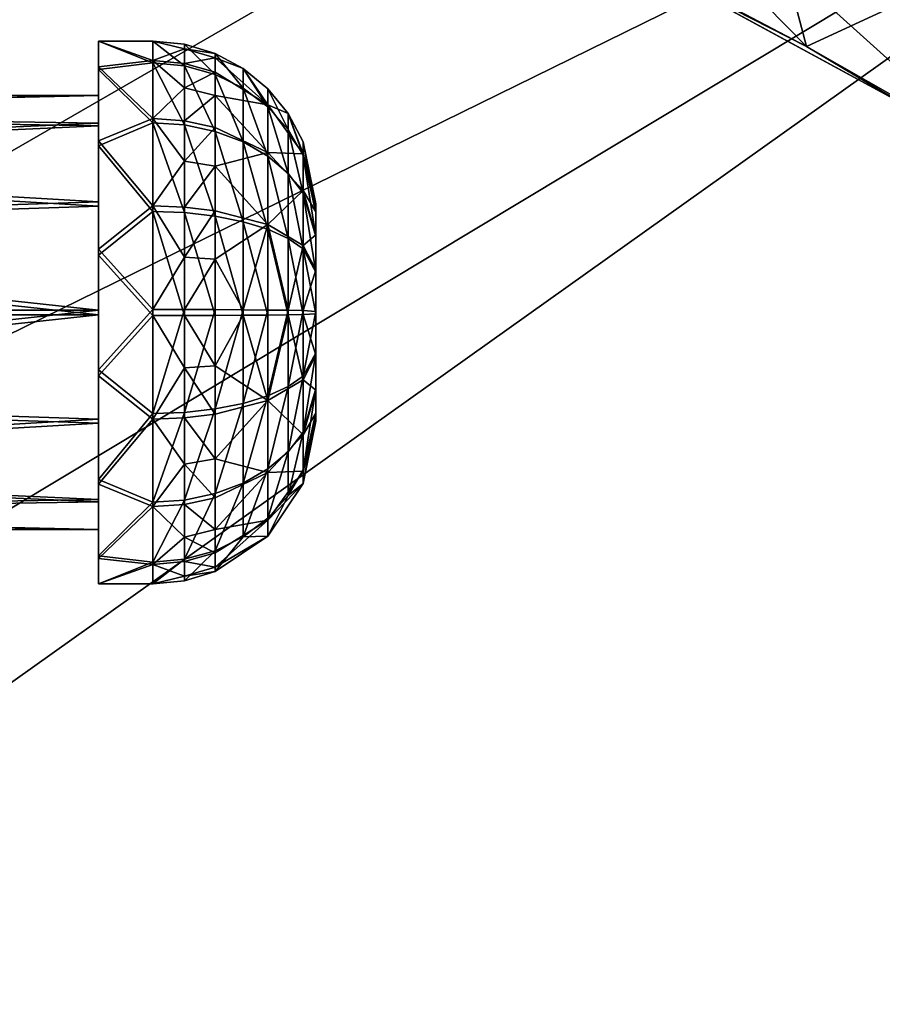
# Model space of a CAD drawing. Header units: metres. Extents: x -1004 to 0, y -808 to 0.
# Tile 40 of 96: x -742 to -663, y -211 to -121. Entities that reach past the tile are written whole.
import ezdxf

# ---------------------------------------------------------------- set-up
doc = ezdxf.new("R2010")
doc.units = ezdxf.units.M

msp = doc.modelspace()

# ---------------------------------------------------------------- linework, layer by layer
at = {"layer": 'top'}
for points in [[(-680.822693, -82.096756, 664.253174), (-670.037964, -123.145065, 663.178101), (-531.962463, -59.26767, 664.851257)], [(-670.037964, -123.145065, 663.178101), (-631.364441, -146.148254, 662.575684), (-531.962463, -59.26767, 664.851257)], [(-670.037964, -123.145065, 663.178101), (-680.822693, -82.096756, 664.253174), (-703.909302, -88.649727, 664.081543)], [(-710.112427, -102.678787, 663.714111), (-670.037964, -123.145065, 663.178101), (-703.909302, -88.649727, 664.081543)], [(-670.037964, -123.145065, 663.178101), (-710.112427, -102.678787, 663.714111), (-694.430115, -110.304489, 645.939514)], [(-694.446411, -110.296303, 628.364868), (-685.96875, -103.176041, 628.364929), (-653.125732, -132.790131, 628.36499)], [(-685.96875, -103.176041, 628.364929), (-653.117859, -107.485107, 628.364929), (-653.125732, -132.790131, 628.36499)], [(-694.430115, -110.304489, 645.939514), (-694.446411, -110.296303, 628.364868), (-653.125732, -132.790131, 628.36499)], [(-653.125732, -132.790131, 628.36499), (-670.037964, -123.145065, 663.178101), (-694.430115, -110.304489, 645.939514)], [(-653.125732, -132.790131, 628.36499), (-631.364441, -146.148254, 662.575684), (-670.037964, -123.145065, 663.178101)]]:
    msp.add_3dface(points, dxfattribs=at)
at = {"layer": 'top0123413'}
for points in [[(-787.024658, -763.271118, 90), (-994.037292, -10, 90), (-533.424561, -638.481384, 90)], [(-994.037292, -10, 90), (-526.238708, -632.856445, 90), (-533.424561, -638.481384, 90)], [(-10, -10, 90), (-502.018646, -625.846375, 90), (-994.037292, -10, 90)], [(-502.018646, -625.846375, 90), (-510.034576, -626.560547, 90), (-994.037292, -10, 90)], [(-994.037292, -10, 90), (-510.034576, -626.560547, 90), (-518.256042, -628.853394, 90)], [(-518.256042, -628.853394, 90), (-526.238708, -632.856445, 90), (-994.037292, -10, 90)], [(-693.123474, -74.838211, 118.716751), (-742.780518, -72.276802, 118.761467), (-936.402649, -207.471207, 116.401634)], [(-938.29071, -245.358398, 115.740311), (-646.118347, -76.727219, 118.683784), (-693.123474, -74.838211, 118.716751)], [(-938.29071, -245.358398, 115.740311), (-693.123474, -74.838211, 118.716751), (-936.402649, -207.471207, 116.401634)], [(-597.805054, -78.120209, 118.65947), (-646.118347, -76.727219, 118.683784), (-938.29071, -245.358398, 115.740311)], [(-939.738831, -283.879303, 115.067932), (-940.71405, -322.342346, 114.396553), (-597.805054, -78.120209, 118.65947)], [(-940.71405, -322.342346, 114.396553), (-513.875122, -606.131226, 109.443001), (-597.805054, -78.120209, 118.65947)], [(-939.738831, -283.879303, 115.067932), (-597.805054, -78.120209, 118.65947), (-938.29071, -245.358398, 115.740311)]]:
    msp.add_3dface(points, dxfattribs=at)
at = {"layer": 'top0123420'}
for points in [[(-735.21582, -125.243507, 1775.465454), (-735.21582, -122.647308, 1764.646484), (-735.21582, -127.646996, 1764.590942)], [(-735.21582, -122.647308, 1764.646484), (-735.21582, -125.002357, 1753.772583), (-735.21582, -127.646996, 1764.590942)], [(-730.21582, -122.647308, 1764.646484), (-730.21582, -124.443855, 1755.058838), (-735.21582, -122.647308, 1764.646484)], [(-730.21582, -124.443855, 1755.058838), (-735.21582, -125.002357, 1753.772583), (-735.21582, -122.647308, 1764.646484)], [(-730.21582, -122.647308, 1764.646484), (-735.21582, -122.647308, 1764.646484), (-730.21582, -124.656548, 1774.191895)], [(-735.21582, -122.647308, 1764.646484), (-735.21582, -125.243507, 1775.465454), (-730.21582, -124.656548, 1774.191895)], [(-727.28949, -122.935509, 1764.643311), (-730.21582, -122.647308, 1764.646484), (-727.28949, -124.921585, 1774.078613)], [(-730.21582, -122.647308, 1764.646484), (-730.21582, -124.656548, 1774.191895), (-727.28949, -124.921585, 1774.078613)], [(-730.21582, -124.443855, 1755.058838), (-730.21582, -122.647308, 1764.646484), (-727.28949, -123.35672, 1759.817261)], [(-727.28949, -123.35672, 1759.817261), (-730.21582, -122.647308, 1764.646484), (-727.28949, -122.935509, 1764.643311)], [(-724.475586, -123.78904, 1764.633789), (-727.28949, -122.935509, 1764.643311), (-724.475586, -125.706512, 1773.743164)], [(-727.28949, -122.935509, 1764.643311), (-727.28949, -124.921585, 1774.078613), (-724.475586, -125.706512, 1773.743164)], [(-727.28949, -122.935509, 1764.643311), (-724.475586, -123.78904, 1764.633789), (-727.28949, -123.35672, 1759.817261)], [(-727.28949, -124.711342, 1755.16626), (-730.21582, -124.443855, 1755.058838), (-727.28949, -123.35672, 1759.817261)], [(-724.475586, -123.78904, 1764.633789), (-724.475586, -124.195702, 1759.974487), (-727.28949, -123.35672, 1759.817261)], [(-727.28949, -123.35672, 1759.817261), (-724.475586, -124.195702, 1759.974487), (-727.28949, -124.711342, 1755.16626)], [(-727.28949, -124.711342, 1755.16626), (-724.475586, -124.195702, 1759.974487), (-724.475586, -125.50354, 1755.484131)], [(-721.882263, -125.175102, 1764.618408), (-724.475586, -123.78904, 1764.633789), (-721.882263, -126.981171, 1773.198608)], [(-724.475586, -123.78904, 1764.633789), (-724.475586, -125.706512, 1773.743164), (-721.882263, -126.981171, 1773.198608)], [(-724.475586, -124.195702, 1759.974487), (-724.475586, -123.78904, 1764.633789), (-721.882263, -125.175102, 1764.618408)], [(-724.475586, -125.50354, 1755.484131), (-724.475586, -124.195702, 1759.974487), (-719.609253, -128.521255, 1756.694946)], [(-719.609253, -128.521255, 1756.694946), (-724.475586, -124.195702, 1759.974487), (-721.882263, -125.175102, 1764.618408)], [(-730.21582, -124.443855, 1755.058838), (-730.21582, -129.77269, 1746.88855), (-735.21582, -125.002357, 1753.772583)], [(-730.21582, -124.656548, 1774.191895), (-735.21582, -125.243507, 1775.465454), (-730.21582, -130.16568, 1782.241699)], [(-735.21582, -127.646996, 1764.590942), (-735.21582, -125.002357, 1753.772583), (-735.21582, -130.215164, 1754.561768)], [(-735.21582, -125.002357, 1753.772583), (-735.21582, -131.842209, 1744.997314), (-735.21582, -130.215164, 1754.561768)], [(-730.21582, -129.77269, 1746.88855), (-735.21582, -131.842209, 1744.997314), (-735.21582, -125.002357, 1753.772583)], [(-730.21582, -129.77269, 1746.88855), (-730.21582, -124.443855, 1755.058838), (-727.28949, -126.947327, 1750.868774)], [(-730.21582, -124.443855, 1755.058838), (-727.28949, -124.711342, 1755.16626), (-727.28949, -126.947327, 1750.868774)], [(-727.28949, -124.921585, 1774.078613), (-730.21582, -124.656548, 1774.191895), (-727.28949, -130.367203, 1782.035645)], [(-730.21582, -124.656548, 1774.191895), (-730.21582, -130.16568, 1782.241699), (-727.28949, -130.367203, 1782.035645)], [(-727.28949, -126.947327, 1750.868774), (-727.28949, -124.711342, 1755.16626), (-724.475586, -125.50354, 1755.484131)], [(-724.475586, -125.706512, 1773.743164), (-727.28949, -124.921585, 1774.078613), (-724.475586, -130.964035, 1781.425415)], [(-727.28949, -124.921585, 1774.078613), (-727.28949, -130.367203, 1782.035645), (-724.475586, -130.964035, 1781.425415)], [(-735.21582, -132.276749, 1784.086426), (-735.21582, -125.243507, 1775.465454), (-735.21582, -130.437485, 1774.560547)], [(-735.21582, -130.437485, 1774.560547), (-735.21582, -125.243507, 1775.465454), (-735.21582, -127.646996, 1764.590942)], [(-735.21582, -125.243507, 1775.465454), (-735.21582, -132.276749, 1784.086426), (-730.21582, -130.16568, 1782.241699)], [(-727.28949, -126.947327, 1750.868774), (-724.475586, -125.50354, 1755.484131), (-724.475586, -127.662285, 1751.335083)], [(-724.475586, -127.662285, 1751.335083), (-724.475586, -125.50354, 1755.484131), (-719.609253, -128.521255, 1756.694946)], [(-721.882263, -126.981171, 1773.198608), (-724.475586, -125.706512, 1773.743164), (-721.882263, -131.933243, 1780.434448)], [(-724.475586, -125.706512, 1773.743164), (-724.475586, -130.964035, 1781.425415), (-721.882263, -131.933243, 1780.434448)], [(-719.609253, -127.040428, 1764.597656), (-721.882263, -125.175102, 1764.618408), (-719.609253, -128.696579, 1772.465576)], [(-721.882263, -125.175102, 1764.618408), (-721.882263, -126.981171, 1773.198608), (-719.609253, -128.696579, 1772.465576)], [(-721.882263, -125.175102, 1764.618408), (-719.609253, -127.040428, 1764.597656), (-719.609253, -128.521255, 1756.694946)], [(-730.21582, -129.77269, 1746.88855), (-727.28949, -126.947327, 1750.868774), (-727.28949, -129.978745, 1747.090088)], [(-727.28949, -129.978745, 1747.090088), (-727.28949, -126.947327, 1750.868774), (-724.475586, -127.662285, 1751.335083)], [(-805.718384, -127.646996, 1764.590942), (-805.718384, -129.254532, 1772.227173), (-735.21582, -127.646996, 1764.590942)], [(-805.718384, -129.254532, 1772.227173), (-735.21582, -130.437485, 1774.560547), (-735.21582, -127.646996, 1764.590942)], [(-805.718384, -127.646996, 1764.590942), (-735.21582, -127.646996, 1764.590942), (-805.718384, -129.084244, 1756.920776)], [(-735.21582, -127.646996, 1764.590942), (-735.21582, -130.215164, 1754.561768), (-805.718384, -129.084244, 1756.920776)], [(-727.28949, -129.978745, 1747.090088), (-724.475586, -127.662285, 1751.335083), (-724.475586, -130.588989, 1747.68689)], [(-724.475586, -127.662285, 1751.335083), (-719.609253, -128.521255, 1756.694946), (-719.609253, -132.91362, 1749.960449)], [(-724.475586, -127.662285, 1751.335083), (-719.609253, -132.91362, 1749.960449), (-724.475586, -130.588989, 1747.68689)], [(-719.609253, -128.696579, 1772.465576), (-721.882263, -126.981171, 1773.198608), (-719.609253, -133.237564, 1779.100708)], [(-721.882263, -126.981171, 1773.198608), (-721.882263, -131.933243, 1780.434448), (-719.609253, -133.237564, 1779.100708)], [(-717.743774, -129.313339, 1764.572388), (-719.609253, -127.040428, 1764.597656), (-717.743774, -130.786804, 1771.572388)], [(-719.609253, -127.040428, 1764.597656), (-719.609253, -128.696579, 1772.465576), (-717.743774, -130.786804, 1771.572388)], [(-719.609253, -127.040428, 1764.597656), (-717.743774, -129.313339, 1764.572388), (-719.609253, -128.521255, 1756.694946)], [(-719.609253, -128.521255, 1756.694946), (-717.743774, -129.313339, 1764.572388), (-716.357666, -133.037613, 1758.50708)], [(-719.609253, -128.521255, 1756.694946), (-716.357666, -133.037613, 1758.50708), (-719.609253, -132.91362, 1749.960449)], [(-717.743774, -130.786804, 1771.572388), (-719.609253, -128.696579, 1772.465576), (-717.743774, -134.826889, 1777.475708)], [(-719.609253, -128.696579, 1772.465576), (-719.609253, -133.237564, 1779.100708), (-717.743774, -134.826889, 1777.475708)], [(-805.718384, -129.084244, 1756.920776), (-735.21582, -130.215164, 1754.561768), (-805.718384, -133.347336, 1750.384644)], [(-805.718384, -129.254532, 1772.227173), (-805.718384, -133.661789, 1778.666992), (-735.21582, -130.437485, 1774.560547)], [(-716.357666, -131.906479, 1764.543579), (-717.743774, -129.313339, 1764.572388), (-716.357666, -133.171524, 1770.553467)], [(-717.743774, -129.313339, 1764.572388), (-717.743774, -130.786804, 1771.572388), (-716.357666, -133.171524, 1770.553467)], [(-717.743774, -129.313339, 1764.572388), (-716.357666, -131.906479, 1764.543579), (-716.357666, -133.037613, 1758.50708)], [(-735.21582, -130.215164, 1754.561768), (-735.21582, -137.453842, 1747.1604), (-805.718384, -133.347336, 1750.384644)], [(-805.718384, -133.661789, 1778.666992), (-735.21582, -137.838913, 1781.799194), (-735.21582, -130.437485, 1774.560547)], [(-730.21582, -129.77269, 1746.88855), (-730.21582, -137.822525, 1741.379395), (-735.21582, -131.842209, 1744.997314)], [(-730.21582, -130.16568, 1782.241699), (-735.21582, -132.276749, 1784.086426), (-730.21582, -138.336014, 1787.570557)], [(-735.21582, -130.215164, 1754.561768), (-735.21582, -131.842209, 1744.997314), (-735.21582, -137.453842, 1747.1604)], [(-735.21582, -137.838913, 1781.799194), (-735.21582, -132.276749, 1784.086426), (-735.21582, -130.437485, 1774.560547)], [(-730.21582, -137.822525, 1741.379395), (-730.21582, -129.77269, 1746.88855), (-727.28949, -133.689087, 1743.975464)], [(-727.28949, -133.689087, 1743.975464), (-730.21582, -129.77269, 1746.88855), (-727.28949, -129.978745, 1747.090088)], [(-727.28949, -138.443344, 1787.303101), (-730.21582, -130.16568, 1782.241699), (-730.21582, -138.336014, 1787.570557)], [(-727.28949, -130.367203, 1782.035645), (-730.21582, -130.16568, 1782.241699), (-727.28949, -138.443344, 1787.303101)], [(-727.28949, -129.978745, 1747.090088), (-724.475586, -130.588989, 1747.68689), (-727.28949, -133.689087, 1743.975464)], [(-724.475586, -130.964035, 1781.425415), (-727.28949, -130.367203, 1782.035645), (-724.475586, -138.7612, 1786.510864)], [(-727.28949, -130.367203, 1782.035645), (-727.28949, -138.443344, 1787.303101), (-724.475586, -138.7612, 1786.510864)], [(-724.475586, -130.588989, 1747.68689), (-724.475586, -134.171173, 1744.67981), (-727.28949, -133.689087, 1743.975464)], [(-724.475586, -130.588989, 1747.68689), (-719.609253, -132.91362, 1749.960449), (-724.475586, -134.171173, 1744.67981)], [(-721.882263, -131.933243, 1780.434448), (-724.475586, -130.964035, 1781.425415), (-721.882263, -139.27739, 1785.224365)], [(-724.475586, -130.964035, 1781.425415), (-724.475586, -138.7612, 1786.510864), (-721.882263, -139.27739, 1785.224365)], [(-716.357666, -133.171524, 1770.553467), (-717.743774, -130.786804, 1771.572388), (-716.357666, -136.640121, 1775.621704)], [(-717.743774, -130.786804, 1771.572388), (-717.743774, -134.826889, 1777.475708), (-716.357666, -136.640121, 1775.621704)], [(-735.21582, -131.842209, 1744.997314), (-735.21582, -141.812149, 1740.058716), (-735.21582, -137.453842, 1747.1604)], [(-730.21582, -137.822525, 1741.379395), (-735.21582, -141.812149, 1740.058716), (-735.21582, -131.842209, 1744.997314)], [(-735.21582, -142.354004, 1788.802124), (-735.21582, -132.276749, 1784.086426), (-735.21582, -137.838913, 1781.799194)], [(-735.21582, -132.276749, 1784.086426), (-735.21582, -142.354004, 1788.802124), (-730.21582, -138.336014, 1787.570557)], [(-719.609253, -133.237564, 1779.100708), (-721.882263, -131.933243, 1780.434448), (-719.609253, -139.972061, 1783.493164)], [(-721.882263, -131.933243, 1780.434448), (-721.882263, -139.27739, 1785.224365), (-719.609253, -139.972061, 1783.493164)], [(-715.21582, -137.646378, 1764.479736), (-716.357666, -131.906479, 1764.543579), (-715.21582, -138.450073, 1768.297974)], [(-716.357666, -131.906479, 1764.543579), (-716.357666, -133.171524, 1770.553467), (-715.21582, -138.450073, 1768.297974)], [(-716.357666, -131.906479, 1764.543579), (-715.21582, -137.646378, 1764.479736), (-716.357666, -133.037613, 1758.50708)], [(-719.609253, -132.91362, 1749.960449), (-719.609253, -139.548813, 1745.419434), (-724.475586, -134.171173, 1744.67981)], [(-716.357666, -133.037613, 1758.50708), (-716.357666, -136.392685, 1753.363037), (-719.609253, -132.91362, 1749.960449)], [(-716.357666, -136.392685, 1753.363037), (-719.609253, -139.548813, 1745.419434), (-719.609253, -132.91362, 1749.960449)], [(-717.743774, -134.826889, 1777.475708), (-719.609253, -133.237564, 1779.100708), (-717.743774, -140.818527, 1781.383545)], [(-719.609253, -133.237564, 1779.100708), (-719.609253, -139.972061, 1783.493164), (-717.743774, -140.818527, 1781.383545)], [(-715.21582, -137.646378, 1764.479736), (-715.21582, -138.36499, 1760.644775), (-716.357666, -133.037613, 1758.50708)], [(-716.357666, -133.037613, 1758.50708), (-715.21582, -138.36499, 1760.644775), (-716.357666, -136.392685, 1753.363037)], [(-715.21582, -138.450073, 1768.297974), (-716.357666, -133.171524, 1770.553467), (-715.21582, -140.653732, 1771.517822)], [(-716.357666, -133.171524, 1770.553467), (-716.357666, -136.640121, 1775.621704), (-715.21582, -140.653732, 1771.517822)], [(-805.718384, -133.347336, 1750.384644), (-735.21582, -137.453842, 1747.1604), (-805.718384, -139.787186, 1745.977295)], [(-805.718384, -133.661789, 1778.666992), (-805.718384, -140.197998, 1782.930054), (-735.21582, -137.838913, 1781.799194)], [(-727.28949, -137.935776, 1741.644409), (-730.21582, -137.822525, 1741.379395), (-727.28949, -133.689087, 1743.975464)], [(-727.28949, -133.689087, 1743.975464), (-724.475586, -134.171173, 1744.67981), (-727.28949, -137.935776, 1741.644409)], [(-724.475586, -134.171173, 1744.67981), (-724.475586, -138.271179, 1742.429443), (-727.28949, -137.935776, 1741.644409)], [(-719.609253, -139.548813, 1745.419434), (-724.475586, -138.271179, 1742.429443), (-724.475586, -134.171173, 1744.67981)], [(-716.357666, -136.640121, 1775.621704), (-717.743774, -134.826889, 1777.475708), (-716.357666, -141.784241, 1778.976807)], [(-717.743774, -134.826889, 1777.475708), (-717.743774, -140.818527, 1781.383545), (-716.357666, -141.784241, 1778.976807)], [(-716.357666, -136.392685, 1753.363037), (-716.357666, -141.460953, 1749.894409), (-719.609253, -139.548813, 1745.419434)], [(-715.21582, -138.36499, 1760.644775), (-715.21582, -140.496536, 1757.376587), (-716.357666, -136.392685, 1753.363037)], [(-716.357666, -136.392685, 1753.363037), (-715.21582, -140.496536, 1757.376587), (-716.357666, -141.460953, 1749.894409)], [(-715.21582, -140.653732, 1771.517822), (-716.357666, -136.640121, 1775.621704), (-715.21582, -143.92186, 1773.649414)], [(-716.357666, -136.640121, 1775.621704), (-716.357666, -141.784241, 1778.976807), (-715.21582, -143.92186, 1773.649414)], [(-735.21582, -137.453842, 1747.1604), (-735.21582, -147.423447, 1744.369873), (-805.718384, -139.787186, 1745.977295)], [(-805.718384, -140.197998, 1782.930054), (-735.21582, -147.868073, 1784.367432), (-735.21582, -137.838913, 1781.799194)], [(-735.21582, -137.453842, 1747.1604), (-735.21582, -141.812149, 1740.058716), (-735.21582, -147.423447, 1744.369873)], [(-730.21582, -137.822525, 1741.379395), (-730.21582, -147.367859, 1739.370117), (-735.21582, -141.812149, 1740.058716)], [(-735.21582, -147.868073, 1784.367432), (-735.21582, -142.354004, 1788.802124), (-735.21582, -137.838913, 1781.799194)], [(-727.28949, -142.555618, 1740.186768), (-730.21582, -137.822525, 1741.379395), (-727.28949, -137.935776, 1741.644409)], [(-727.28949, -142.555618, 1740.186768), (-730.21582, -147.367859, 1739.370117), (-730.21582, -137.822525, 1741.379395)], [(-715.21582, -138.450073, 1768.297974), (-715.21582, -156.926529, 1768.092529), (-715.21582, -137.646378, 1764.479736)], [(-715.21582, -156.926529, 1768.092529), (-715.21582, -157.645142, 1764.257446), (-715.21582, -137.646378, 1764.479736)], [(-715.21582, -137.646378, 1764.479736), (-715.21582, -157.645142, 1764.257446), (-715.21582, -138.36499, 1760.644775)], [(-730.21582, -138.336014, 1787.570557), (-735.21582, -142.354004, 1788.802124), (-730.21582, -147.92366, 1789.367065)], [(-727.28949, -147.920456, 1789.078857), (-727.28949, -138.443344, 1787.303101), (-730.21582, -138.336014, 1787.570557)], [(-730.21582, -138.336014, 1787.570557), (-730.21582, -147.92366, 1789.367065), (-727.28949, -147.920456, 1789.078857)], [(-724.475586, -138.271179, 1742.429443), (-727.28949, -142.555618, 1740.186768), (-727.28949, -137.935776, 1741.644409)], [(-724.475586, -142.731445, 1741.022095), (-727.28949, -142.555618, 1740.186768), (-724.475586, -138.271179, 1742.429443)], [(-724.475586, -147.910965, 1788.225342), (-727.28949, -138.443344, 1787.303101), (-727.28949, -147.920456, 1789.078857)], [(-724.475586, -138.7612, 1786.510864), (-727.28949, -138.443344, 1787.303101), (-724.475586, -147.910965, 1788.225342)], [(-719.609253, -139.548813, 1745.419434), (-724.475586, -142.731445, 1741.022095), (-724.475586, -138.271179, 1742.429443)], [(-721.882263, -139.27739, 1785.224365), (-724.475586, -138.7612, 1786.510864), (-721.882263, -147.895554, 1786.839233)], [(-724.475586, -138.7612, 1786.510864), (-724.475586, -147.910965, 1788.225342), (-721.882263, -147.895554, 1786.839233)], [(-715.21582, -157.645142, 1764.257446), (-715.21582, -156.841446, 1760.439331), (-715.21582, -138.36499, 1760.644775)], [(-715.21582, -138.36499, 1760.644775), (-715.21582, -156.841446, 1760.439331), (-715.21582, -140.496536, 1757.376587)], [(-715.21582, -140.653732, 1771.517822), (-715.21582, -154.794998, 1771.360718), (-715.21582, -138.450073, 1768.297974)], [(-715.21582, -154.794998, 1771.360718), (-715.21582, -156.926529, 1768.092529), (-715.21582, -138.450073, 1768.297974)], [(-721.882263, -147.395966, 1741.897949), (-724.475586, -142.731445, 1741.022095), (-719.609253, -139.548813, 1745.419434)], [(-719.609253, -139.972061, 1783.493164), (-721.882263, -139.27739, 1785.224365), (-719.609253, -147.874817, 1784.973999)], [(-721.882263, -139.27739, 1785.224365), (-721.882263, -147.895554, 1786.839233), (-719.609253, -147.874817, 1784.973999)], [(-719.609253, -147.416702, 1743.763306), (-721.882263, -147.395966, 1741.897949), (-719.609253, -139.548813, 1745.419434)], [(-719.609253, -147.416702, 1743.763306), (-719.609253, -139.548813, 1745.419434), (-717.743774, -147.441971, 1746.036255)], [(-719.609253, -139.548813, 1745.419434), (-716.357666, -141.460953, 1749.894409), (-717.743774, -147.441971, 1746.036255)], [(-805.718384, -139.787186, 1745.977295), (-735.21582, -147.423447, 1744.369873), (-805.718384, -147.423447, 1744.369873)], [(-805.718384, -140.197998, 1782.930054), (-805.718384, -147.868088, 1784.36731), (-735.21582, -147.868073, 1784.367432)], [(-717.743774, -140.818527, 1781.383545), (-719.609253, -139.972061, 1783.493164), (-717.743774, -147.849548, 1782.70105)], [(-719.609253, -139.972061, 1783.493164), (-719.609253, -147.874817, 1784.973999), (-717.743774, -147.849548, 1782.70105)], [(-715.21582, -140.496536, 1757.376587), (-715.21582, -143.716461, 1755.172974), (-716.357666, -141.460953, 1749.894409)], [(-715.21582, -156.841446, 1760.439331), (-715.21582, -154.637787, 1757.21936), (-715.21582, -140.496536, 1757.376587)], [(-715.21582, -140.496536, 1757.376587), (-715.21582, -154.637787, 1757.21936), (-715.21582, -143.716461, 1755.172974)], [(-716.357666, -141.784241, 1778.976807), (-717.743774, -140.818527, 1781.383545), (-716.357666, -147.820724, 1780.10791)], [(-717.743774, -140.818527, 1781.383545), (-717.743774, -147.849548, 1782.70105), (-716.357666, -147.820724, 1780.10791)], [(-717.743774, -147.441971, 1746.036255), (-716.357666, -141.460953, 1749.894409), (-716.357666, -147.470795, 1748.629395)], [(-716.357666, -141.460953, 1749.894409), (-715.21582, -143.716461, 1755.172974), (-716.357666, -147.470795, 1748.629395)], [(-715.21582, -143.92186, 1773.649414), (-715.21582, -151.575058, 1773.564331), (-715.21582, -140.653732, 1771.517822)], [(-715.21582, -151.575058, 1773.564331), (-715.21582, -154.794998, 1771.360718), (-715.21582, -140.653732, 1771.517822)], [(-735.21582, -141.812149, 1740.058716), (-735.21582, -152.937515, 1739.935059), (-735.21582, -147.423447, 1744.369873)], [(-730.21582, -147.367859, 1739.370117), (-735.21582, -152.937515, 1739.935059), (-735.21582, -141.812149, 1740.058716)], [(-735.21582, -153.47937, 1788.678467), (-735.21582, -142.354004, 1788.802124), (-735.21582, -147.868073, 1784.367432)], [(-735.21582, -142.354004, 1788.802124), (-735.21582, -153.47937, 1788.678467), (-730.21582, -147.92366, 1789.367065)], [(-715.21582, -143.92186, 1773.649414), (-716.357666, -141.784241, 1778.976807), (-715.21582, -147.756912, 1774.368042)], [(-716.357666, -141.784241, 1778.976807), (-716.357666, -147.820724, 1780.10791), (-715.21582, -147.756912, 1774.368042)], [(-727.28949, -147.371063, 1739.658325), (-730.21582, -147.367859, 1739.370117), (-727.28949, -142.555618, 1740.186768)], [(-724.475586, -142.731445, 1741.022095), (-727.28949, -147.371063, 1739.658325), (-727.28949, -142.555618, 1740.186768)], [(-724.475586, -147.380554, 1740.511963), (-727.28949, -147.371063, 1739.658325), (-724.475586, -142.731445, 1741.022095)], [(-721.882263, -147.395966, 1741.897949), (-724.475586, -147.380554, 1740.511963), (-724.475586, -142.731445, 1741.022095)], [(-715.21582, -143.716461, 1755.172974), (-715.21582, -147.534607, 1754.369263), (-716.357666, -147.470795, 1748.629395)], [(-715.21582, -154.637787, 1757.21936), (-715.21582, -151.369659, 1755.087891), (-715.21582, -143.716461, 1755.172974)], [(-715.21582, -143.716461, 1755.172974), (-715.21582, -151.369659, 1755.087891), (-715.21582, -147.534607, 1754.369263)], [(-715.21582, -143.92186, 1773.649414), (-715.21582, -147.756912, 1774.368042), (-715.21582, -151.575058, 1773.564331)], [(-735.21582, -147.423447, 1744.369873), (-805.718384, -155.093552, 1745.807129), (-805.718384, -147.423447, 1744.369873)], [(-735.21582, -147.423447, 1744.369873), (-735.21582, -157.452606, 1746.937988), (-805.718384, -155.093552, 1745.807129)], [(-730.21582, -147.367859, 1739.370117), (-730.21582, -156.955521, 1741.166748), (-735.21582, -152.937515, 1739.935059)], [(-735.21582, -147.423447, 1744.369873), (-735.21582, -152.937515, 1739.935059), (-735.21582, -157.452606, 1746.937988)], [(-730.21582, -156.955521, 1741.166748), (-730.21582, -147.367859, 1739.370117), (-727.28949, -147.371063, 1739.658325)], [(-727.28949, -156.84819, 1741.434204), (-730.21582, -156.955521, 1741.166748), (-727.28949, -147.371063, 1739.658325)], [(-727.28949, -156.84819, 1741.434204), (-727.28949, -147.371063, 1739.658325), (-724.475586, -147.380554, 1740.511963)], [(-724.475586, -156.530319, 1742.22644), (-727.28949, -156.84819, 1741.434204), (-724.475586, -147.380554, 1740.511963)], [(-724.475586, -156.530319, 1742.22644), (-724.475586, -147.380554, 1740.511963), (-721.882263, -147.395966, 1741.897949)], [(-721.882263, -156.01413, 1743.512817), (-724.475586, -156.530319, 1742.22644), (-721.882263, -147.395966, 1741.897949)], [(-721.882263, -156.01413, 1743.512817), (-721.882263, -147.395966, 1741.897949), (-719.609253, -147.416702, 1743.763306)], [(-719.609253, -155.319458, 1745.244141), (-721.882263, -156.01413, 1743.512817), (-719.609253, -147.416702, 1743.763306)], [(-719.609253, -147.416702, 1743.763306), (-717.743774, -147.441971, 1746.036255), (-719.609253, -155.319458, 1745.244141)], [(-717.743774, -147.441971, 1746.036255), (-717.743774, -154.472992, 1747.353638), (-719.609253, -155.319458, 1745.244141)], [(-717.743774, -147.441971, 1746.036255), (-716.357666, -147.470795, 1748.629395), (-717.743774, -154.472992, 1747.353638)], [(-717.743774, -154.472992, 1747.353638), (-716.357666, -147.470795, 1748.629395), (-716.357666, -153.507278, 1749.760498)], [(-716.357666, -147.820724, 1780.10791), (-717.743774, -147.849548, 1782.70105), (-716.357666, -153.830566, 1778.842896)], [(-716.357666, -147.470795, 1748.629395), (-715.21582, -147.534607, 1754.369263), (-716.357666, -153.507278, 1749.760498)], [(-715.21582, -147.534607, 1754.369263), (-715.21582, -151.369659, 1755.087891), (-716.357666, -153.507278, 1749.760498)], [(-715.21582, -147.756912, 1774.368042), (-716.357666, -147.820724, 1780.10791), (-715.21582, -151.575058, 1773.564331)], [(-716.357666, -147.820724, 1780.10791), (-716.357666, -153.830566, 1778.842896), (-715.21582, -151.575058, 1773.564331)], [(-805.718384, -147.868088, 1784.36731), (-805.718384, -155.504318, 1782.759888), (-735.21582, -147.868073, 1784.367432)], [(-735.21582, -147.868073, 1784.367432), (-805.718384, -155.504318, 1782.759888), (-735.21582, -157.837677, 1781.576904)], [(-735.21582, -157.837677, 1781.576904), (-735.21582, -153.47937, 1788.678467), (-735.21582, -147.868073, 1784.367432)], [(-730.21582, -147.92366, 1789.367065), (-735.21582, -153.47937, 1788.678467), (-730.21582, -157.468994, 1787.357788)], [(-730.21582, -147.92366, 1789.367065), (-727.28949, -152.735901, 1788.550537), (-727.28949, -147.920456, 1789.078857)], [(-730.21582, -147.92366, 1789.367065), (-730.21582, -157.468994, 1787.357788), (-727.28949, -152.735901, 1788.550537)], [(-724.475586, -152.560089, 1787.71521), (-724.475586, -147.910965, 1788.225342), (-727.28949, -147.920456, 1789.078857)], [(-727.28949, -147.920456, 1789.078857), (-727.28949, -152.735901, 1788.550537), (-724.475586, -152.560089, 1787.71521)], [(-719.609253, -155.742706, 1783.317871), (-721.882263, -147.895554, 1786.839233), (-724.475586, -152.560089, 1787.71521)], [(-721.882263, -147.895554, 1786.839233), (-724.475586, -147.910965, 1788.225342), (-724.475586, -152.560089, 1787.71521)], [(-719.609253, -147.874817, 1784.973999), (-721.882263, -147.895554, 1786.839233), (-719.609253, -155.742706, 1783.317871)], [(-717.743774, -147.849548, 1782.70105), (-719.609253, -155.742706, 1783.317871), (-716.357666, -153.830566, 1778.842896)], [(-717.743774, -147.849548, 1782.70105), (-719.609253, -147.874817, 1784.973999), (-719.609253, -155.742706, 1783.317871)], [(-716.357666, -153.507278, 1749.760498), (-715.21582, -151.369659, 1755.087891), (-716.357666, -158.651398, 1753.115601)], [(-715.21582, -151.369659, 1755.087891), (-715.21582, -154.637787, 1757.21936), (-716.357666, -158.651398, 1753.115601)], [(-715.21582, -151.575058, 1773.564331), (-716.357666, -153.830566, 1778.842896), (-715.21582, -154.794998, 1771.360718)], [(-735.21582, -152.937515, 1739.935059), (-735.21582, -163.014771, 1744.650757), (-735.21582, -157.452606, 1746.937988)], [(-730.21582, -156.955521, 1741.166748), (-735.21582, -163.014771, 1744.650757), (-735.21582, -152.937515, 1739.935059)], [(-730.21582, -157.468994, 1787.357788), (-727.28949, -157.355743, 1787.092773), (-727.28949, -152.735901, 1788.550537)], [(-727.28949, -152.735901, 1788.550537), (-724.475586, -157.02034, 1786.307861), (-724.475586, -152.560089, 1787.71521)], [(-727.28949, -152.735901, 1788.550537), (-727.28949, -157.355743, 1787.092773), (-724.475586, -157.02034, 1786.307861)], [(-724.475586, -152.560089, 1787.71521), (-724.475586, -157.02034, 1786.307861), (-719.609253, -155.742706, 1783.317871)], [(-735.21582, -163.44931, 1783.73999), (-735.21582, -153.47937, 1788.678467), (-735.21582, -157.837677, 1781.576904)], [(-735.21582, -153.47937, 1788.678467), (-735.21582, -163.44931, 1783.73999), (-730.21582, -157.468994, 1787.357788)], [(-716.357666, -153.830566, 1778.842896), (-719.609253, -155.742706, 1783.317871), (-716.357666, -158.898834, 1775.374268)], [(-717.743774, -160.46463, 1751.261597), (-717.743774, -154.472992, 1747.353638), (-716.357666, -153.507278, 1749.760498)], [(-716.357666, -158.651398, 1753.115601), (-717.743774, -160.46463, 1751.261597), (-716.357666, -153.507278, 1749.760498)], [(-716.357666, -153.830566, 1778.842896), (-716.357666, -158.898834, 1775.374268), (-715.21582, -154.794998, 1771.360718)], [(-719.609253, -155.319458, 1745.244141), (-717.743774, -154.472992, 1747.353638), (-719.609253, -162.053955, 1749.636475)], [(-717.743774, -154.472992, 1747.353638), (-717.743774, -160.46463, 1751.261597), (-719.609253, -162.053955, 1749.636475)], [(-716.357666, -158.651398, 1753.115601), (-715.21582, -154.637787, 1757.21936), (-716.357666, -162.119995, 1758.183838)], [(-715.21582, -154.637787, 1757.21936), (-715.21582, -156.841446, 1760.439331), (-716.357666, -162.119995, 1758.183838)], [(-715.21582, -154.794998, 1771.360718), (-716.357666, -158.898834, 1775.374268), (-715.21582, -156.926529, 1768.092529)], [(-735.21582, -157.452606, 1746.937988), (-805.718384, -161.629791, 1750.07019), (-805.718384, -155.093552, 1745.807129)], [(-805.718384, -155.504318, 1782.759888), (-805.718384, -161.944183, 1778.352661), (-735.21582, -157.837677, 1781.576904)], [(-724.475586, -157.02034, 1786.307861), (-724.475586, -161.120346, 1784.057373), (-719.609253, -155.742706, 1783.317871)], [(-719.609253, -155.742706, 1783.317871), (-724.475586, -161.120346, 1784.057373), (-719.609253, -162.377899, 1778.776855)], [(-719.609253, -162.053955, 1749.636475), (-721.882263, -163.358276, 1748.302856), (-719.609253, -155.319458, 1745.244141)], [(-721.882263, -163.358276, 1748.302856), (-721.882263, -156.01413, 1743.512817), (-719.609253, -155.319458, 1745.244141)], [(-719.609253, -155.742706, 1783.317871), (-719.609253, -162.377899, 1778.776855), (-716.357666, -158.898834, 1775.374268)], [(-727.28949, -164.924316, 1746.70166), (-730.21582, -165.125839, 1746.495605), (-727.28949, -156.84819, 1741.434204)], [(-730.21582, -165.125839, 1746.495605), (-730.21582, -156.955521, 1741.166748), (-727.28949, -156.84819, 1741.434204)], [(-724.475586, -164.327484, 1747.31189), (-727.28949, -164.924316, 1746.70166), (-724.475586, -156.530319, 1742.22644)], [(-727.28949, -164.924316, 1746.70166), (-727.28949, -156.84819, 1741.434204), (-724.475586, -156.530319, 1742.22644)], [(-721.882263, -163.358276, 1748.302856), (-724.475586, -164.327484, 1747.31189), (-721.882263, -156.01413, 1743.512817)], [(-724.475586, -164.327484, 1747.31189), (-724.475586, -156.530319, 1742.22644), (-721.882263, -156.01413, 1743.512817)], [(-716.357666, -162.119995, 1758.183838), (-715.21582, -156.841446, 1760.439331), (-716.357666, -163.38504, 1764.193726)], [(-715.21582, -156.841446, 1760.439331), (-715.21582, -157.645142, 1764.257446), (-716.357666, -163.38504, 1764.193726)], [(-735.21582, -157.452606, 1746.937988), (-735.21582, -164.854034, 1754.176758), (-805.718384, -161.629791, 1750.07019)], [(-730.21582, -156.955521, 1741.166748), (-730.21582, -165.125839, 1746.495605), (-735.21582, -163.014771, 1744.650757)], [(-735.21582, -157.452606, 1746.937988), (-735.21582, -163.014771, 1744.650757), (-735.21582, -164.854034, 1754.176758)], [(-730.21582, -157.468994, 1787.357788), (-735.21582, -163.44931, 1783.73999), (-730.21582, -165.518845, 1781.848755)], [(-727.28949, -157.355743, 1787.092773), (-730.21582, -157.468994, 1787.357788), (-727.28949, -161.602432, 1784.761841)], [(-730.21582, -157.468994, 1787.357788), (-730.21582, -165.518845, 1781.848755), (-727.28949, -161.602432, 1784.761841)], [(-727.28949, -157.355743, 1787.092773), (-724.475586, -161.120346, 1784.057373), (-724.475586, -157.02034, 1786.307861)], [(-727.28949, -161.602432, 1784.761841), (-724.475586, -161.120346, 1784.057373), (-727.28949, -157.355743, 1787.092773)], [(-716.357666, -158.898834, 1775.374268), (-716.357666, -162.253922, 1770.230103), (-715.21582, -156.926529, 1768.092529)], [(-715.21582, -156.926529, 1768.092529), (-716.357666, -162.253922, 1770.230103), (-715.21582, -157.645142, 1764.257446)], [(-716.357666, -162.253922, 1770.230103), (-716.357666, -163.38504, 1764.193726), (-715.21582, -157.645142, 1764.257446)], [(-735.21582, -157.837677, 1781.576904), (-805.718384, -161.944183, 1778.352661), (-735.21582, -165.076355, 1774.175537)], [(-735.21582, -165.076355, 1774.175537), (-735.21582, -163.44931, 1783.73999), (-735.21582, -157.837677, 1781.576904)], [(-716.357666, -162.119995, 1758.183838), (-717.743774, -164.504715, 1757.164795), (-716.357666, -158.651398, 1753.115601)], [(-717.743774, -164.504715, 1757.164795), (-717.743774, -160.46463, 1751.261597), (-716.357666, -158.651398, 1753.115601)], [(-716.357666, -158.898834, 1775.374268), (-719.609253, -162.377899, 1778.776855), (-716.357666, -162.253922, 1770.230103)], [(-719.609253, -162.053955, 1749.636475), (-717.743774, -160.46463, 1751.261597), (-719.609253, -166.59494, 1756.271729)], [(-717.743774, -160.46463, 1751.261597), (-717.743774, -164.504715, 1757.164795), (-719.609253, -166.59494, 1756.271729)], [(-724.475586, -164.70253, 1781.050293), (-724.475586, -161.120346, 1784.057373), (-727.28949, -161.602432, 1784.761841)], [(-724.475586, -161.120346, 1784.057373), (-724.475586, -164.70253, 1781.050293), (-719.609253, -162.377899, 1778.776855)], [(-735.21582, -164.854034, 1754.176758), (-805.718384, -166.037094, 1756.51001), (-805.718384, -161.629791, 1750.07019)], [(-805.718384, -161.944183, 1778.352661), (-805.718384, -166.20723, 1771.816406), (-735.21582, -165.076355, 1774.175537)], [(-727.28949, -161.602432, 1784.761841), (-730.21582, -165.518845, 1781.848755), (-727.28949, -165.31279, 1781.647217)], [(-727.28949, -165.31279, 1781.647217), (-724.475586, -164.70253, 1781.050293), (-727.28949, -161.602432, 1784.761841)], [(-719.609253, -166.59494, 1756.271729), (-721.882263, -168.310349, 1755.538696), (-719.609253, -162.053955, 1749.636475)], [(-721.882263, -168.310349, 1755.538696), (-721.882263, -163.358276, 1748.302856), (-719.609253, -162.053955, 1749.636475)], [(-719.609253, -162.377899, 1778.776855), (-719.609253, -166.770264, 1772.042358), (-716.357666, -162.253922, 1770.230103)], [(-716.357666, -162.253922, 1770.230103), (-719.609253, -166.770264, 1772.042358), (-716.357666, -163.38504, 1764.193726)], [(-716.357666, -162.119995, 1758.183838), (-716.357666, -163.38504, 1764.193726), (-717.743774, -164.504715, 1757.164795)], [(-735.21582, -163.014771, 1744.650757), (-735.21582, -170.048019, 1753.271851), (-735.21582, -164.854034, 1754.176758)], [(-730.21582, -165.125839, 1746.495605), (-735.21582, -170.048019, 1753.271851), (-735.21582, -163.014771, 1744.650757)], [(-719.609253, -162.377899, 1778.776855), (-724.475586, -164.70253, 1781.050293), (-724.475586, -167.629242, 1777.402222)], [(-724.475586, -167.629242, 1777.402222), (-719.609253, -166.770264, 1772.042358), (-719.609253, -162.377899, 1778.776855)], [(-735.21582, -170.289169, 1774.964722), (-735.21582, -163.44931, 1783.73999), (-735.21582, -165.076355, 1774.175537)], [(-735.21582, -163.44931, 1783.73999), (-735.21582, -170.289169, 1774.964722), (-730.21582, -165.518845, 1781.848755)], [(-721.882263, -168.310349, 1755.538696), (-724.475586, -169.585007, 1754.994019), (-721.882263, -163.358276, 1748.302856)], [(-724.475586, -169.585007, 1754.994019), (-724.475586, -164.327484, 1747.31189), (-721.882263, -163.358276, 1748.302856)], [(-719.609253, -166.770264, 1772.042358), (-719.609253, -168.251083, 1764.139526), (-716.357666, -163.38504, 1764.193726)], [(-716.357666, -163.38504, 1764.193726), (-719.609253, -168.251083, 1764.139526), (-717.743774, -164.504715, 1757.164795)], [(-735.21582, -164.854034, 1754.176758), (-735.21582, -167.644531, 1764.146362), (-805.718384, -166.037094, 1756.51001)], [(-735.21582, -164.854034, 1754.176758), (-735.21582, -170.048019, 1753.271851), (-735.21582, -167.644531, 1764.146362)], [(-727.28949, -170.369934, 1754.658691), (-730.21582, -170.634979, 1754.54541), (-727.28949, -164.924316, 1746.70166)], [(-730.21582, -170.634979, 1754.54541), (-730.21582, -165.125839, 1746.495605), (-727.28949, -164.924316, 1746.70166)], [(-724.475586, -169.585007, 1754.994019), (-727.28949, -170.369934, 1754.658691), (-724.475586, -164.327484, 1747.31189)], [(-727.28949, -170.369934, 1754.658691), (-727.28949, -164.924316, 1746.70166), (-724.475586, -164.327484, 1747.31189)], [(-724.475586, -164.70253, 1781.050293), (-727.28949, -165.31279, 1781.647217), (-724.475586, -167.629242, 1777.402222)], [(-717.743774, -164.504715, 1757.164795), (-719.609253, -168.251083, 1764.139526), (-719.609253, -166.59494, 1756.271729)], [(-735.21582, -165.076355, 1774.175537), (-805.718384, -166.20723, 1771.816406), (-735.21582, -167.644531, 1764.146362)], [(-735.21582, -167.644531, 1764.146362), (-735.21582, -170.289169, 1774.964722), (-735.21582, -165.076355, 1774.175537)], [(-730.21582, -165.125839, 1746.495605), (-730.21582, -170.634979, 1754.54541), (-735.21582, -170.048019, 1753.271851)], [(-730.21582, -165.518845, 1781.848755), (-735.21582, -170.289169, 1774.964722), (-730.21582, -170.847672, 1773.678345)], [(-727.28949, -165.31279, 1781.647217), (-730.21582, -165.518845, 1781.848755), (-727.28949, -168.344193, 1777.86853)], [(-727.28949, -168.344193, 1777.86853), (-730.21582, -165.518845, 1781.848755), (-730.21582, -170.847672, 1773.678345)], [(-724.475586, -167.629242, 1777.402222), (-727.28949, -165.31279, 1781.647217), (-727.28949, -168.344193, 1777.86853)], [(-735.21582, -167.644531, 1764.146362), (-805.718384, -167.644531, 1764.146362), (-805.718384, -166.037094, 1756.51001)], [(-805.718384, -166.20723, 1771.816406), (-805.718384, -167.644531, 1764.146362), (-735.21582, -167.644531, 1764.146362)], [(-724.475586, -169.787979, 1773.253174), (-719.609253, -166.770264, 1772.042358), (-724.475586, -167.629242, 1777.402222)], [(-724.475586, -171.09581, 1768.762695), (-719.609253, -168.251083, 1764.139526), (-719.609253, -166.770264, 1772.042358)], [(-719.609253, -166.770264, 1772.042358), (-724.475586, -169.787979, 1773.253174), (-724.475586, -171.09581, 1768.762695)], [(-719.609253, -168.251083, 1764.139526), (-721.882263, -168.310349, 1755.538696), (-719.609253, -166.59494, 1756.271729)], [(-735.21582, -170.048019, 1753.271851), (-735.21582, -172.644211, 1764.090698), (-735.21582, -167.644531, 1764.146362)], [(-735.21582, -167.644531, 1764.146362), (-735.21582, -172.644211, 1764.090698), (-735.21582, -170.289169, 1774.964722)], [(-727.28949, -168.344193, 1777.86853), (-724.475586, -169.787979, 1773.253174), (-724.475586, -167.629242, 1777.402222)], [(-730.21582, -170.847672, 1773.678345), (-727.28949, -170.58017, 1773.571045), (-727.28949, -168.344193, 1777.86853)], [(-727.28949, -170.58017, 1773.571045), (-724.475586, -169.787979, 1773.253174), (-727.28949, -168.344193, 1777.86853)], [(-724.475586, -171.502472, 1764.103394), (-719.609253, -168.251083, 1764.139526), (-724.475586, -171.09581, 1768.762695)], [(-719.609253, -168.251083, 1764.139526), (-724.475586, -171.502472, 1764.103394), (-721.882263, -168.310349, 1755.538696)], [(-724.475586, -171.502472, 1764.103394), (-724.475586, -169.585007, 1754.994019), (-721.882263, -168.310349, 1755.538696)], [(-724.475586, -171.502472, 1764.103394), (-727.28949, -172.356018, 1764.093994), (-724.475586, -169.585007, 1754.994019)], [(-727.28949, -172.356018, 1764.093994), (-727.28949, -170.369934, 1754.658691), (-724.475586, -169.585007, 1754.994019)], [(-730.21582, -170.634979, 1754.54541), (-735.21582, -172.644211, 1764.090698), (-735.21582, -170.048019, 1753.271851)], [(-735.21582, -170.289169, 1774.964722), (-735.21582, -172.644211, 1764.090698), (-730.21582, -170.847672, 1773.678345)], [(-727.28949, -172.356018, 1764.093994), (-730.21582, -172.644211, 1764.090698), (-727.28949, -170.369934, 1754.658691)], [(-730.21582, -172.644211, 1764.090698), (-730.21582, -170.634979, 1754.54541), (-727.28949, -170.369934, 1754.658691)], [(-724.475586, -169.787979, 1773.253174), (-727.28949, -170.58017, 1773.571045), (-724.475586, -171.09581, 1768.762695)], [(-730.21582, -170.634979, 1754.54541), (-730.21582, -172.644211, 1764.090698), (-735.21582, -172.644211, 1764.090698)], [(-730.21582, -170.847672, 1773.678345), (-735.21582, -172.644211, 1764.090698), (-730.21582, -172.644211, 1764.090698)], [(-727.28949, -171.934799, 1768.919922), (-727.28949, -170.58017, 1773.571045), (-730.21582, -170.847672, 1773.678345)], [(-730.21582, -172.644211, 1764.090698), (-727.28949, -171.934799, 1768.919922), (-730.21582, -170.847672, 1773.678345)], [(-724.475586, -171.09581, 1768.762695), (-727.28949, -170.58017, 1773.571045), (-727.28949, -171.934799, 1768.919922)], [(-727.28949, -171.934799, 1768.919922), (-724.475586, -171.502472, 1764.103394), (-724.475586, -171.09581, 1768.762695)], [(-730.21582, -172.644211, 1764.090698), (-727.28949, -172.356018, 1764.093994), (-727.28949, -171.934799, 1768.919922)], [(-727.28949, -172.356018, 1764.093994), (-724.475586, -171.502472, 1764.103394), (-727.28949, -171.934799, 1768.919922)]]:
    msp.add_3dface(points, dxfattribs=at)

doc.saveas('drawing.dxf')
